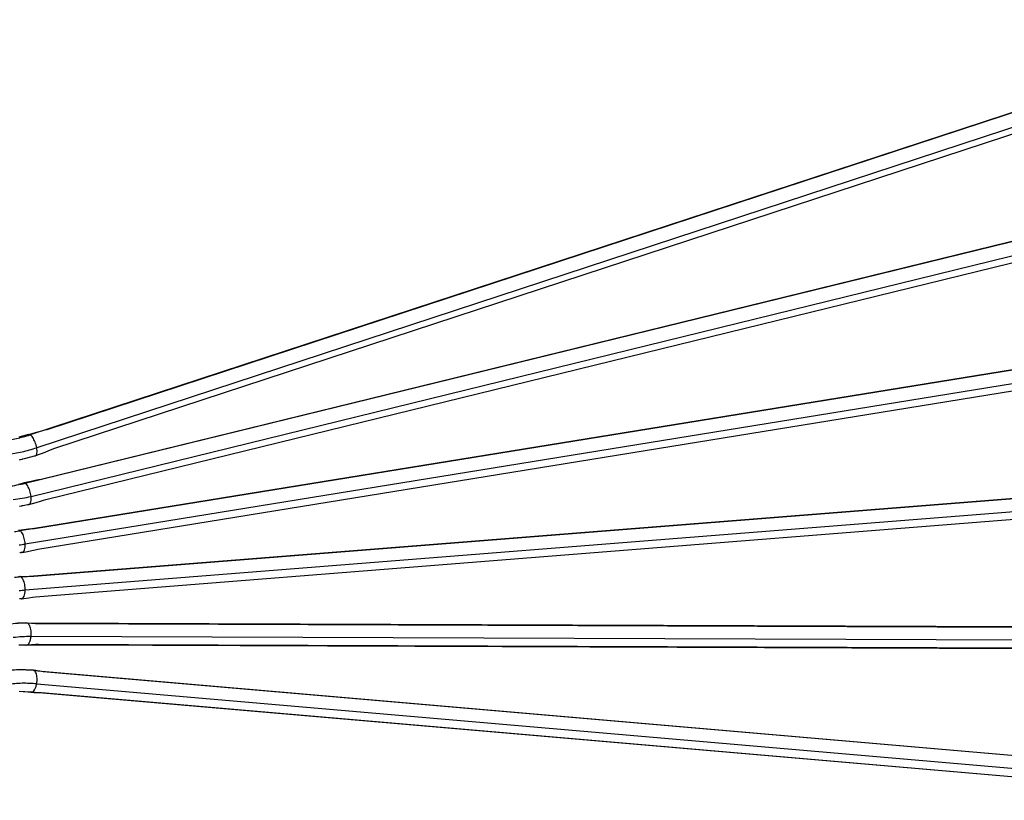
# Model space of a CAD drawing. Header units: inches. Extents: x -399 to 442, y -299 to 295.
# Tile 90 of 138: x 276 to 325, y -13 to 26. Entities that reach past the tile are written whole.
import ezdxf

# ---------------------------------------------------------------- set-up
doc = ezdxf.new("R2010")
doc.units = ezdxf.units.IN

# ---------------------------------------------------------------- blocks, each defined once
blk = doc.blocks.new('cable_1_2', base_point=(326.071, 2.746))
at = {"color": 1, "linetype": 'Continuous'}
for p, q in [((424.993, 32.717), (345.259, 6.57)), ((425.41, 31.903), (345.676, 5.757))]:
    blk.add_line(p, q, dxfattribs=at)
at = {"color": 7, "linetype": 'Continuous'}
for p, q in [((346.333, 6.914), (423.758, 32.304)), ((424.161, 31.074), (346.737, 5.685)), ((345.755, 6.761), (345.999, 6.828)), ((345.999, 6.828), (346.186, 6.878)), ((346.186, 6.878), (346.333, 6.914)), ((345.159, 6.585), (344.546, 6.415)), ((345.159, 6.585), (345.755, 6.761)), ((346.596, 5.627), (346.416, 5.556)), ((346.737, 5.685), (346.596, 5.627)), ((344.61, 4.99), (344.564, 4.98)), ((344.654, 5), (344.61, 4.99)), ((344.732, 5.023), (344.654, 5)), ((344.759, 5.029), (344.732, 5.023)), ((344.804, 5.04), (344.759, 5.029)), ((344.889, 5.062), (344.804, 5.04)), ((345.602, 5.257), (344.889, 5.062)), ((346.179, 5.466), (345.602, 5.257)), ((346.416, 5.556), (346.179, 5.466))]:
    blk.add_line(p, q, dxfattribs=at)
at = {"color": 1, "linetype": 'Continuous'}
for points, knots in [([(343.529, 6.184), (343.82, 6.226), (344.406, 6.312), (344.974, 6.484), (345.259, 6.57)], [0, 0, 0, 0, 0.881681, 1.774634, 1.774634, 1.774634, 1.774634]), ([(345.259, 6.57), (345.252, 6.574), (345.237, 6.581), (345.222, 6.586), (345.214, 6.588)], [0, 0, 0, 0, 0.02529878, 0.04828289, 0.04828289, 0.04828289, 0.04828289]), ([(345.676, 5.757), (345.663, 5.815), (345.638, 5.933), (345.579, 6.102), (345.509, 6.26), (345.43, 6.395), (345.351, 6.503), (345.287, 6.55), (345.259, 6.57)], [0, 0, 0, 0, 0.1784684, 0.3611318, 0.5371047, 0.6961502, 0.8298382, 0.9332141, 0.9332141, 0.9332141, 0.9332141]), ([(343.825, 5.343), (344.137, 5.389), (344.764, 5.481), (345.371, 5.664), (345.676, 5.757)], [0, 0, 0, 0, 0.943399, 1.898858, 1.898858, 1.898858, 1.898858]), ([(345.602, 5.257), (345.623, 5.274), (345.676, 5.314), (345.698, 5.435), (345.703, 5.583), (345.686, 5.695), (345.676, 5.757)], [0, 0, 0, 0, 0.0797258, 0.1932955, 0.3462462, 0.5312161, 0.5312161, 0.5312161, 0.5312161]), ([(345.546, 5.254), (345.55, 5.253), (345.556, 5.252), (345.563, 5.252), (345.567, 5.251)], [0, 0, 0, 0, 0.01076165, 0.02112194, 0.02112194, 0.02112194, 0.02112194])]:
    blk.add_open_spline(points, degree=3, knots=knots, dxfattribs=at)
at = {"color": 7, "linetype": 'Continuous'}
blk.add_open_spline([(345.567, 5.251), (345.573, 5.251), (345.585, 5.252), (345.596, 5.255), (345.602, 5.257)], degree=3, knots=[0, 0, 0, 0, 0.01789672, 0.03531206, 0.03531206, 0.03531206, 0.03531206], dxfattribs=at)
blk = doc.blocks.new('cable_3', base_point=(326.068, -0.152))
at = {"color": 1, "linetype": 'Continuous'}
for p, q in [((344.95, 3.522), (425.397, 23.234)), ((345.319, 2.695), (425.767, 22.408)), ((344.927, 3.533), (344.95, 3.522))]:
    blk.add_line(p, q, dxfattribs=at)
at = {"color": 7, "linetype": 'Continuous'}
for p, q in [((424.236, 22.936), (345.95, 3.754)), ((346.258, 2.495), (424.545, 21.678)), ((345.79, 3.727), (345.588, 3.69)), ((345.95, 3.754), (345.79, 3.727)), ((344.542, 3.471), (344.862, 3.541)), ((345.325, 3.638), (344.862, 3.541)), ((345.588, 3.69), (345.325, 3.638)), ((346.104, 2.445), (346.258, 2.495)), ((344.621, 2.065), (344.587, 2.058)), ((344.686, 2.079), (344.621, 2.065)), ((344.71, 2.082), (344.686, 2.079)), ((344.749, 2.089), (344.71, 2.082)), ((344.826, 2.104), (344.749, 2.089)), ((345.185, 2.179), (344.826, 2.104)), ((345.185, 2.179), (345.651, 2.309)), ((345.2, 2.183), (345.185, 2.179)), ((345.651, 2.309), (345.908, 2.385)), ((345.908, 2.385), (346.104, 2.445))]:
    blk.add_line(p, q, dxfattribs=at)
at = {"color": 1, "linetype": 'Continuous'}
for points, knots in [([(343.899, 3.33), (344.075, 3.354), (344.428, 3.403), (344.775, 3.482), (344.95, 3.522)], [0, 0, 0, 0, 0.532018, 1.068093, 1.068093, 1.068093, 1.068093]), ([(345.319, 2.695), (345.311, 2.755), (345.293, 2.874), (345.246, 3.047), (345.186, 3.208), (345.114, 3.345), (345.04, 3.455), (344.977, 3.502), (344.95, 3.522)], [0, 0, 0, 0, 0.1794954, 0.3619674, 0.536771, 0.6940401, 0.8259033, 0.928313, 0.928313, 0.928313, 0.928313]), ([(344.195, 2.49), (344.383, 2.516), (344.761, 2.567), (345.133, 2.653), (345.319, 2.695)], [0, 0, 0, 0, 0.569259, 1.142859, 1.142859, 1.142859, 1.142859]), ([(345.2, 2.183), (345.224, 2.2), (345.281, 2.241), (345.316, 2.365), (345.333, 2.517), (345.324, 2.633), (345.319, 2.695)], [0, 0, 0, 0, 0.0863555, 0.2061537, 0.3637255, 0.5515168, 0.5515168, 0.5515168, 0.5515168]), ([(345.142, 2.179), (345.149, 2.178), (345.163, 2.176), (345.178, 2.178), (345.185, 2.179)], [0, 0, 0, 0, 0.02179848, 0.04265815, 0.04265815, 0.04265815, 0.04265815])]:
    blk.add_open_spline(points, degree=3, knots=knots, dxfattribs=at)
at = {"color": 7, "linetype": 'Continuous'}
blk.add_open_spline([(345.12, 2.186), (345.123, 2.185), (345.131, 2.182), (345.138, 2.18), (345.142, 2.179)], degree=3, knots=[0, 0, 0, 0, 0.01192219, 0.02338657, 0.02338657, 0.02338657, 0.02338657], dxfattribs=at)
blk = doc.blocks.new('cable_2_2__253', base_point=(326.071, -3.051))
at = {"color": 1, "linetype": 'Continuous'}
for p, q in [((425.818, 13.692), (344.627, 0.528)), ((426.138, 12.855), (344.947, -0.309)), ((344.604, 0.539), (344.627, 0.528))]:
    blk.add_line(p, q, dxfattribs=at)
at = {"color": 7, "linetype": 'Continuous'}
for p, q in [((424.743, 13.499), (345.543, 0.657)), ((345.751, -0.624), (424.951, 12.217)), ((345.371, 0.643), (345.152, 0.62)), ((345.543, 0.657), (345.371, 0.643)), ((344.867, 0.587), (344.537, 0.546)), ((345.152, 0.62), (344.867, 0.587)), ((344.614, -0.852), (344.603, -0.852)), ((344.633, -0.852), (344.614, -0.852)), ((344.671, -0.848), (344.633, -0.852)), ((344.766, -0.835), (344.671, -0.848)), ((344.766, -0.835), (345.087, -0.772)), ((345.087, -0.772), (345.368, -0.713)), ((345.368, -0.713), (345.583, -0.665)), ((345.583, -0.665), (345.751, -0.624))]:
    blk.add_line(p, q, dxfattribs=at)
at = {"color": 1, "linetype": 'Continuous'}
for points, knots in [([(344.275, 0.478), (344.333, 0.485), (344.451, 0.5), (344.568, 0.519), (344.627, 0.528)], [0, 0, 0, 0, 0.1776326, 0.3557088, 0.3557088, 0.3557088, 0.3557088]), ([(344.947, -0.309), (344.943, -0.249), (344.935, -0.128), (344.899, 0.047), (344.849, 0.21), (344.785, 0.349), (344.716, 0.46), (344.654, 0.507), (344.627, 0.528)], [0, 0, 0, 0, 0.1804451, 0.362575, 0.5359991, 0.6912525, 0.8210778, 0.9224258, 0.9224258, 0.9224258, 0.9224258]), ([(344.571, -0.362), (344.633, -0.354), (344.759, -0.339), (344.885, -0.319), (344.947, -0.309)], [0, 0, 0, 0, 0.1900668, 0.3806084, 0.3806084, 0.3806084, 0.3806084]), ([(344.766, -0.835), (344.795, -0.821), (344.863, -0.787), (344.914, -0.659), (344.948, -0.499), (344.948, -0.376), (344.947, -0.309)], [0, 0, 0, 0, 0.0933434, 0.2208296, 0.3887435, 0.5886883, 0.5886883, 0.5886883, 0.5886883])]:
    blk.add_open_spline(points, degree=3, knots=knots, dxfattribs=at)
at = {"color": 7, "linetype": 'Continuous'}
blk.add_open_spline([(344.699, -0.828), (344.711, -0.832), (344.733, -0.839), (344.755, -0.837), (344.766, -0.835)], degree=3, knots=[0, 0, 0, 0, 0.03510175, 0.06809808, 0.06809808, 0.06809808, 0.06809808], dxfattribs=at)
blk = doc.blocks.new('cable_1__278', base_point=(326.068, -16.569))
at = {"color": 7, "linetype": 'Continuous'}
for p, q in [((344.848, -8.242), (344.569, -8.228)), ((344.971, -8.242), (344.848, -8.242)), ((345.429, -8.25), (344.971, -8.242)), ((345.46, -8.254), (345.429, -8.25)), ((345.613, -8.274), (345.46, -8.254)), ((345.501, -8.27), (425.235, -15.17)), ((345.696, -8.287), (345.613, -8.274)), ((345.881, -8.314), (345.696, -8.287)), ((346.091, -8.348), (345.881, -8.314)), ((424.516, -15.135), (346.091, -8.348)), ((344.813, -9.617), (344.576, -9.605)), ((344.918, -9.624), (344.813, -9.617)), ((345.118, -9.636), (344.918, -9.624)), ((345.331, -9.646), (345.118, -9.636)), ((345.578, -9.654), (345.259, -9.626)), ((345.307, -9.644), (345.331, -9.646)), ((345.331, -9.646), (345.494, -9.652)), ((345.494, -9.652), (345.765, -9.659)), ((347.751, -9.842), (345.578, -9.654)), ((345.765, -9.659), (345.978, -9.661)), ((345.978, -9.661), (424.403, -16.449)), ((422.501, -16.311), (347.751, -9.842))]:
    blk.add_line(p, q, dxfattribs=at)
at = {"color": 1, "linetype": 'Continuous'}
blk.add_line((345.676, -9.112), (425.41, -16.013), dxfattribs=at)
for points, knots in [([(345.501, -8.27), (345.174, -8.25), (344.516, -8.211), (343.859, -8.274), (343.529, -8.305)], [0, 0, 0, 0, 0.982024, 1.975, 1.975, 1.975, 1.975]), ([(345.676, -9.112), (345.685, -9.052), (345.702, -8.932), (345.7, -8.755), (345.68, -8.59), (345.64, -8.45), (345.585, -8.336), (345.527, -8.29), (345.501, -8.27)], [0, 0, 0, 0, 0.1824033, 0.3624079, 0.5304271, 0.6783296, 0.8009613, 0.8986986, 0.8986986, 0.8986986, 0.8986986]), ([(345.676, -9.112), (345.369, -9.094), (344.751, -9.057), (344.135, -9.116), (343.825, -9.146)], [0, 0, 0, 0, 0.921724, 1.853728, 1.853728, 1.853728, 1.853728]), ([(345.331, -9.646), (345.369, -9.637), (345.456, -9.615), (345.55, -9.486), (345.63, -9.319), (345.66, -9.184), (345.676, -9.112)], [0, 0, 0, 0, 0.1128197, 0.2620657, 0.4523861, 0.6727979, 0.6727979, 0.6727979, 0.6727979])]:
    blk.add_open_spline(points, degree=3, knots=knots, dxfattribs=at)
at = {"color": 7, "linetype": 'Continuous'}
blk.add_open_spline([(345.501, -8.27), (345.493, -8.266), (345.478, -8.258), (345.462, -8.254), (345.453, -8.252)], degree=3, knots=[0, 0, 0, 0, 0.02593513, 0.05098908, 0.05098908, 0.05098908, 0.05098908], dxfattribs=at)
blk = doc.blocks.new('cable', base_point=(326.071, -8.846))
at = {"color": 7, "linetype": 'Continuous'}
for p, q in [((344.623, -5.295), (344.485, -5.297)), ((344.679, -5.29), (344.623, -5.295)), ((344.783, -5.284), (344.679, -5.29)), ((345.026, -5.273), (344.783, -5.284)), ((345.026, -5.273), (345.352, -5.289)), ((425.544, -5.586), (345.097, -5.293)), ((345.352, -5.289), (345.419, -5.294)), ((345.419, -5.294), (345.603, -5.305)), ((345.603, -5.305), (345.801, -5.321)), ((345.801, -5.321), (424.698, -5.609)), ((344.674, -6.672), (344.557, -6.674)), ((344.723, -6.674), (344.674, -6.672)), ((344.811, -6.675), (344.723, -6.674)), ((345.021, -6.673), (344.811, -6.675)), ((344.95, -6.653), (345.414, -6.655)), ((345.347, -6.659), (345.021, -6.673)), ((345.598, -6.645), (345.347, -6.659)), ((345.414, -6.655), (347.464, -6.663)), ((345.796, -6.631), (345.598, -6.645)), ((424.694, -6.919), (345.796, -6.631)), ((347.464, -6.663), (422.883, -6.938))]:
    blk.add_line(p, q, dxfattribs=at)
at = {"color": 1, "linetype": 'Continuous'}
blk.add_line((425.767, -6.431), (345.319, -6.137), dxfattribs=at)
for points, knots in [([(345.097, -5.293), (344.897, -5.295), (344.497, -5.3), (344.099, -5.342), (343.899, -5.363)], [0, 0, 0, 0, 0.597851, 1.199906, 1.199906, 1.199906, 1.199906]), ([(345.319, -6.137), (345.323, -6.077), (345.332, -5.956), (345.32, -5.778), (345.29, -5.613), (345.242, -5.473), (345.182, -5.359), (345.123, -5.313), (345.097, -5.293)], [0, 0, 0, 0, 0.1819325, 0.3628382, 0.5328593, 0.6834053, 0.8085857, 0.9075787, 0.9075787, 0.9075787, 0.9075787]), ([(345.319, -6.137), (345.132, -6.139), (344.756, -6.144), (344.383, -6.183), (344.195, -6.203)], [0, 0, 0, 0, 0.561141, 1.126228, 1.126228, 1.126228, 1.126228]), ([(345.021, -6.673), (345.056, -6.663), (345.139, -6.641), (345.223, -6.511), (345.289, -6.343), (345.308, -6.209), (345.319, -6.137)], [0, 0, 0, 0, 0.1071109, 0.2498455, 0.4351575, 0.6528197, 0.6528197, 0.6528197, 0.6528197])]:
    blk.add_open_spline(points, degree=3, knots=knots, dxfattribs=at)
at = {"color": 7, "linetype": 'Continuous'}
for points, knots in [([(345.097, -5.293), (345.089, -5.289), (345.074, -5.281), (345.058, -5.277), (345.05, -5.275)], [0, 0, 0, 0, 0.02580041, 0.05042683, 0.05042683, 0.05042683, 0.05042683]), ([(344.997, -6.671), (345.001, -6.671), (345.009, -6.673), (345.017, -6.673), (345.021, -6.673)], [0, 0, 0, 0, 0.01205731, 0.024037, 0.024037, 0.024037, 0.024037])]:
    blk.add_open_spline(points, degree=3, knots=knots, dxfattribs=at)
blk = doc.blocks.new('cable_2', base_point=(326.068, -5.948))
at = {"color": 1, "linetype": 'Continuous'}
for p, q in [((344.676, -2.38), (425.867, 4.054)), ((426.138, 3.211), (344.947, -3.222))]:
    blk.add_line(p, q, dxfattribs=at)
at = {"color": 7, "linetype": 'Continuous'}
for p, q in [((345.493, -2.338), (424.899, 3.954)), ((345.596, -3.637), (425.002, 2.655)), ((344.606, -2.36), (344.543, -2.367)), ((344.606, -2.36), (345.072, -2.343)), ((345.072, -2.343), (345.308, -2.339)), ((345.308, -2.339), (345.493, -2.338)), ((344.874, -3.736), (345.179, -3.698)), ((345.179, -3.698), (345.413, -3.665)), ((345.413, -3.665), (345.596, -3.637)), ((344.613, -3.76), (344.591, -3.759)), ((344.661, -3.759), (344.613, -3.76)), ((344.697, -3.756), (344.661, -3.759)), ((344.697, -3.756), (344.874, -3.736)), ((344.72, -3.754), (344.697, -3.756))]:
    blk.add_line(p, q, dxfattribs=at)
at = {"color": 1, "linetype": 'Continuous'}
for points, knots in [([(344.676, -2.38), (344.609, -2.385), (344.475, -2.397), (344.342, -2.412), (344.275, -2.42)], [0, 0, 0, 0, 0.2015128, 0.4035156, 0.4035156, 0.4035156, 0.4035156]), ([(344.947, -3.222), (344.948, -3.162), (344.948, -3.041), (344.924, -2.864), (344.884, -2.699), (344.828, -2.559), (344.764, -2.447), (344.703, -2.4), (344.676, -2.38)], [0, 0, 0, 0, 0.1812706, 0.3628835, 0.5347118, 0.6877178, 0.8153072, 0.9155106, 0.9155106, 0.9155106, 0.9155106]), ([(344.947, -3.222), (344.885, -3.228), (344.759, -3.238), (344.633, -3.253), (344.571, -3.26)], [0, 0, 0, 0, 0.1891392, 0.3787383, 0.3787383, 0.3787383, 0.3787383]), ([(344.72, -3.754), (344.75, -3.74), (344.823, -3.706), (344.886, -3.578), (344.934, -3.416), (344.943, -3.29), (344.947, -3.222)], [0, 0, 0, 0, 0.0997647, 0.2338485, 0.4067585, 0.6096322, 0.6096322, 0.6096322, 0.6096322])]:
    blk.add_open_spline(points, degree=3, knots=knots, dxfattribs=at)
at = {"color": 7, "linetype": 'Continuous'}
blk.add_open_spline([(344.676, -2.38), (344.665, -2.374), (344.643, -2.363), (344.618, -2.361), (344.606, -2.36)], degree=3, knots=[0, 0, 0, 0, 0.03786815, 0.07302312, 0.07302312, 0.07302312, 0.07302312], dxfattribs=at)
blk = doc.blocks.new('N2494-61605', base_point=(316.412, -16.789))
for name, p in [('cable_1_2', (326.071, 2.746)), ('cable_3', (326.068, -0.152)), ('cable_2_2__253', (326.071, -3.051)), ('cable_2', (326.068, -5.948)), ('cable', (326.071, -8.846)), ('cable_1__278', (326.068, -16.569))]:
    blk.add_blockref(name, p)
blk = doc.blocks.new('N2494-90112__404', base_point=(64.875, -291.434))
blk.add_blockref('N2494-61605', (316.412, -16.789))
blk = doc.blocks.new('gen2', base_point=(303.75, 141.25))
blk.add_blockref('N2494-90112__404', (64.875, -291.434))

msp = doc.modelspace()

# ---------------------------------------------------------------- block references
at = {"xscale": 0.8, "yscale": 0.8, "zscale": 0.8}
msp.add_blockref('gen2', (243, 113), dxfattribs=at)

doc.saveas('drawing.dxf')
